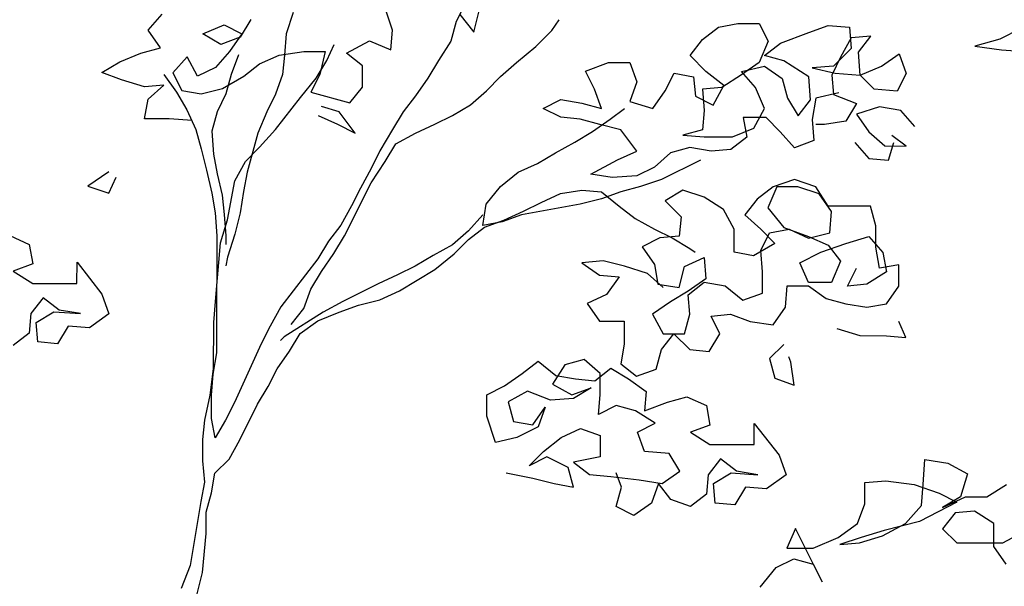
# Model space of a CAD drawing. Header units: millimetres. Extents: x 7407.82 to 7409.94, y 16581.93 to 16584.76.
# Tile 16 of 18: x 7408.91 to 7409.48, y 16584.09 to 16584.42. Entities that reach past the tile are written whole.
import ezdxf

# ---------------------------------------------------------------- set-up
doc = ezdxf.new("R2010")
doc.units = ezdxf.units.MM
doc.header["$LTSCALE"] = 150
doc.header["$MEASUREMENT"] = 0
doc.layers.get('0').update_dxf_attribs({"linetype": 'CONTINUOUS'})

msp = doc.modelspace()

# ---------------------------------------------------------------- linework, layer by layer
for p, q in [((7409.17301, 16584.43709), (7409.16269, 16584.4165)), ((7408.98352, 16584.41152), (7408.99177, 16584.42078)), ((7409.06796, 16584.42174), (7409.06383, 16584.40939)), ((7409.12562, 16584.41139), (7409.12151, 16584.42375)), ((7409.16475, 16584.42062), (7409.17298, 16584.41032)), ((7409.17298, 16584.41032), (7409.17608, 16584.42267)), ((7409.04325, 16584.41764), (7409.03706, 16584.40735)), ((7409.16269, 16584.4165), (7409.15959, 16584.40518)), ((7409.21829, 16584.4113), (7409.22241, 16584.41748)), ((7409.31508, 16584.41328), (7409.32641, 16584.41532)), ((7409.32641, 16584.41532), (7409.33876, 16584.41531)), ((7409.33876, 16584.41531), (7409.3439, 16584.40501)), ((7408.99072, 16584.40122), (7408.98352, 16584.41152)), ((7409.01544, 16584.40943), (7409.0278, 16584.41457)), ((7409.02573, 16584.40324), (7409.01544, 16584.40943)), ((7409.0278, 16584.41457), (7409.03809, 16584.40941)), ((7409.03809, 16584.40941), (7409.03087, 16584.39912)), ((7409.06383, 16584.40939), (7409.06279, 16584.39703)), ((7409.12458, 16584.40006), (7409.12562, 16584.41139)), ((7409.20901, 16584.40205), (7409.21829, 16584.4113)), ((7409.30581, 16584.40608), (7409.31508, 16584.41328)), ((7409.35111, 16584.40398), (7409.36759, 16584.41014)), ((7409.36759, 16584.41014), (7409.37892, 16584.41425)), ((7409.37892, 16584.41425), (7409.39128, 16584.41321)), ((7409.39128, 16584.41321), (7409.39229, 16584.40085)), ((7409.49095, 16584.41244), (7409.47859, 16584.40628)), ((7409.03706, 16584.40735), (7409.02573, 16584.40324)), ((7409.09883, 16584.39803), (7409.11222, 16584.40522)), ((7409.11222, 16584.40522), (7409.12458, 16584.40006)), ((7409.15959, 16584.40518), (7409.15237, 16584.39386)), ((7409.29859, 16584.39682), (7409.30581, 16584.40608)), ((7409.3439, 16584.40501), (7409.33874, 16584.39266)), ((7409.34184, 16584.39678), (7409.35111, 16584.40398)), ((7409.3923, 16584.40703), (7409.38611, 16584.39571)), ((7409.40363, 16584.40805), (7409.3923, 16584.40703)), ((7409.39641, 16584.39879), (7409.40363, 16584.40805)), ((7409.47859, 16584.40628), (7409.46417, 16584.40217)), ((7408.96703, 16584.393), (7408.97939, 16584.39814)), ((7408.97939, 16584.39814), (7408.99072, 16584.40122)), ((7409.03087, 16584.39912), (7409.02263, 16584.38986)), ((7409.0597, 16584.39703), (7409.07412, 16584.39908)), ((7409.07412, 16584.39908), (7409.08648, 16584.39907)), ((7409.08648, 16584.39907), (7409.08338, 16584.38569)), ((7409.0875, 16584.39392), (7409.09163, 16584.40318)), ((7409.10809, 16584.39081), (7409.09883, 16584.39803)), ((7409.19768, 16584.39279), (7409.20901, 16584.40205)), ((7409.39229, 16584.40085), (7409.38199, 16584.39056)), ((7409.39743, 16584.3854), (7409.39641, 16584.39879)), ((7409.40979, 16584.39054), (7409.42009, 16584.39773)), ((7409.42009, 16584.39773), (7409.4242, 16584.3864)), ((7409.46417, 16584.40217), (7409.47962, 16584.4001)), ((7409.47962, 16584.4001), (7409.493, 16584.39906)), ((7408.95673, 16584.38683), (7408.96703, 16584.393)), ((7409.00616, 16584.39605), (7408.99791, 16584.38679)), ((7409.01233, 16584.38472), (7409.00616, 16584.39605)), ((7409.03602, 16584.39706), (7409.03189, 16584.38573)), ((7409.04837, 16584.3919), (7409.0597, 16584.39703)), ((7409.06279, 16584.39703), (7409.06175, 16584.38571)), ((7409.08131, 16584.38363), (7409.0875, 16584.39392)), ((7409.15237, 16584.39386), (7409.14618, 16584.38357)), ((7409.1884, 16584.38456), (7409.19768, 16584.39279)), ((7409.23783, 16584.3876), (7409.25122, 16584.39274)), ((7409.25122, 16584.39274), (7409.26358, 16584.39273)), ((7409.26358, 16584.39273), (7409.26768, 16584.3814)), ((7409.30785, 16584.38754), (7409.29859, 16584.39682)), ((7409.33874, 16584.39266), (7409.32844, 16584.38546)), ((7409.35316, 16584.39368), (7409.34184, 16584.39678)), ((7409.36757, 16584.3844), (7409.35316, 16584.39368)), ((7409.38611, 16584.39571), (7409.38095, 16584.38541)), ((7408.96805, 16584.3827), (7408.95673, 16584.38683)), ((7408.99791, 16584.38679), (7409.00305, 16584.37649)), ((7409.02263, 16584.38986), (7409.01233, 16584.38472)), ((7409.0391, 16584.3847), (7409.04837, 16584.3919)), ((7409.10808, 16584.37846), (7409.10809, 16584.39081)), ((7409.24297, 16584.3773), (7409.23783, 16584.3876)), ((7409.28415, 16584.37623), (7409.28931, 16584.38653)), ((7409.28931, 16584.38653), (7409.30064, 16584.38446)), ((7409.31814, 16584.37929), (7409.30785, 16584.38754)), ((7409.32844, 16584.38752), (7409.34183, 16584.3906)), ((7409.33667, 16584.37825), (7409.32844, 16584.38752)), ((7409.34183, 16584.3906), (7409.35212, 16584.38338)), ((7409.38199, 16584.39056), (7409.36963, 16584.38954)), ((7409.36963, 16584.38954), (7409.38301, 16584.38644)), ((7409.38301, 16584.38644), (7409.39743, 16584.3854)), ((7409.39743, 16584.3854), (7409.40979, 16584.39054)), ((7409.4242, 16584.3864), (7409.41904, 16584.37611)), ((7408.98143, 16584.37857), (7408.96805, 16584.3827)), ((7408.99276, 16584.38577), (7408.99996, 16584.37547)), ((7409.02674, 16584.3775), (7409.0391, 16584.3847)), ((7409.03189, 16584.38573), (7409.02879, 16584.37441)), ((7409.06175, 16584.38571), (7409.05762, 16584.37438)), ((7409.07204, 16584.37231), (7409.08131, 16584.38363)), ((7409.08338, 16584.38569), (7409.07822, 16584.37539)), ((7409.14618, 16584.38357), (7409.13897, 16584.37328)), ((7409.18016, 16584.37633), (7409.1884, 16584.38456)), ((7409.26768, 16584.3814), (7409.26356, 16584.37008)), ((7409.30064, 16584.38446), (7409.30166, 16584.37313)), ((7409.32844, 16584.38546), (7409.31711, 16584.37826)), ((7409.35212, 16584.38338), (7409.3552, 16584.37205)), ((7409.36858, 16584.37101), (7409.36757, 16584.3844)), ((7409.38095, 16584.38541), (7409.38197, 16584.37409)), ((7409.40566, 16584.37715), (7409.39743, 16584.3854)), ((7408.99276, 16584.37959), (7408.98143, 16584.37857)), ((7408.98348, 16584.37136), (7408.99276, 16584.37959)), ((7408.99996, 16584.37547), (7409.00613, 16584.36516)), ((7409.00305, 16584.37649), (7409.01438, 16584.37442)), ((7409.01438, 16584.37442), (7409.02674, 16584.3775)), ((7409.07822, 16584.37539), (7409.10087, 16584.36919)), ((7409.10087, 16584.36919), (7409.10808, 16584.37846)), ((7409.17088, 16584.3681), (7409.18016, 16584.37633)), ((7409.24708, 16584.36597), (7409.24297, 16584.3773)), ((7409.27694, 16584.36594), (7409.28415, 16584.37623)), ((7409.31711, 16584.37826), (7409.30578, 16584.37724)), ((7409.30578, 16584.37724), (7409.3068, 16584.36489)), ((7409.31195, 16584.36797), (7409.31814, 16584.37929)), ((7409.34181, 16584.36589), (7409.33667, 16584.37825)), ((7409.38506, 16584.37511), (7409.37167, 16584.37204)), ((7409.41904, 16584.37611), (7409.40566, 16584.37715)), ((7408.98141, 16584.36004), (7408.98348, 16584.37136)), ((7409.02879, 16584.37441), (7409.02363, 16584.36412)), ((7409.05762, 16584.37438), (7409.05247, 16584.36409)), ((7409.0576, 16584.35379), (7409.07204, 16584.37231)), ((7409.13897, 16584.37328), (7409.13175, 16584.36402)), ((7409.2131, 16584.366), (7409.2234, 16584.37114)), ((7409.2234, 16584.37114), (7409.23575, 16584.36907)), ((7409.23575, 16584.36907), (7409.24708, 16584.36597)), ((7409.26356, 16584.37008), (7409.27694, 16584.36594)), ((7409.30166, 16584.37313), (7409.31195, 16584.36797)), ((7409.3552, 16584.37205), (7409.36137, 16584.36175)), ((7409.36137, 16584.36175), (7409.36858, 16584.37101)), ((7409.37167, 16584.37204), (7409.3696, 16584.35968)), ((7409.38197, 16584.37409), (7409.39535, 16584.36893)), ((7409.00613, 16584.36516), (7409.01127, 16584.35383)), ((7409.02363, 16584.36412), (7409.02054, 16584.35279)), ((7409.05247, 16584.36409), (7409.04731, 16584.35174)), ((7409.09468, 16584.36405), (7409.08439, 16584.36715)), ((7409.10394, 16584.35169), (7409.09468, 16584.36405)), ((7409.13175, 16584.36402), (7409.12556, 16584.35373)), ((7409.16058, 16584.36193), (7409.17088, 16584.3681)), ((7409.22339, 16584.36085), (7409.2131, 16584.366)), ((7409.25222, 16584.35979), (7409.26046, 16584.36596)), ((7409.3068, 16584.36489), (7409.30576, 16584.35356)), ((7409.33562, 16584.35456), (7409.34181, 16584.36589)), ((7409.39535, 16584.36893), (7409.38917, 16584.35863)), ((7409.40874, 16584.36685), (7409.39535, 16584.36275)), ((7409.42109, 16584.36478), (7409.40874, 16584.36685)), ((7409.42932, 16584.35551), (7409.42109, 16584.36478)), ((7408.99583, 16584.36002), (7408.98141, 16584.36004)), ((7409.00921, 16584.35898), (7408.99583, 16584.36002)), ((7409.08232, 16584.362), (7409.09365, 16584.35685)), ((7409.15028, 16584.35679), (7409.16058, 16584.36193)), ((7409.23472, 16584.35981), (7409.22339, 16584.36085)), ((7409.24604, 16584.35671), (7409.23472, 16584.35981)), ((7409.24192, 16584.35259), (7409.25222, 16584.35979)), ((7409.34283, 16584.36074), (7409.32945, 16584.36075)), ((7409.32945, 16584.36075), (7409.3315, 16584.34942)), ((7409.35106, 16584.35249), (7409.34283, 16584.36074)), ((7409.3696, 16584.35968), (7409.37062, 16584.34732)), ((7409.38917, 16584.35863), (7409.37681, 16584.35659)), ((7409.39535, 16584.36275), (7409.40255, 16584.35244)), ((7409.01127, 16584.35383), (7409.01435, 16584.3425)), ((7409.02054, 16584.35279), (7409.02155, 16584.33941)), ((7409.04833, 16584.3435), (7409.0576, 16584.35379)), ((7409.09365, 16584.35685), (7409.10394, 16584.35169)), ((7409.12556, 16584.35373), (7409.11834, 16584.34138)), ((7409.13895, 16584.35166), (7409.15028, 16584.35679)), ((7409.23161, 16584.34642), (7409.24192, 16584.35259)), ((7409.25839, 16584.35361), (7409.24604, 16584.35671)), ((7409.26765, 16584.34124), (7409.25839, 16584.35361)), ((7409.30576, 16584.35356), (7409.29443, 16584.35048)), ((7409.32326, 16584.34943), (7409.33562, 16584.35456)), ((7409.35929, 16584.34322), (7409.35106, 16584.35249)), ((7409.37681, 16584.35659), (7409.37166, 16584.35659)), ((7409.40255, 16584.35244), (7409.41181, 16584.3442)), ((7409.04731, 16584.35174), (7409.04111, 16584.32909)), ((7409.12762, 16584.34549), (7409.13895, 16584.35166)), ((7409.22028, 16584.34025), (7409.23161, 16584.34642)), ((7409.29443, 16584.35048), (7409.30678, 16584.34944)), ((7409.30678, 16584.34944), (7409.32326, 16584.34943)), ((7409.3315, 16584.34942), (7409.32222, 16584.34222)), ((7409.37062, 16584.34732), (7409.35929, 16584.34322)), ((7409.3943, 16584.34627), (7409.40253, 16584.337)), ((7409.41386, 16584.33596), (7409.41696, 16584.34625)), ((7409.42416, 16584.34419), (7409.41593, 16584.35037)), ((7409.01435, 16584.3425), (7409.01743, 16584.33014)), ((7409.04008, 16584.33527), (7409.04833, 16584.3435)), ((7409.11834, 16584.34138), (7409.11319, 16584.33109)), ((7409.12143, 16584.3352), (7409.12762, 16584.34549)), ((7409.25632, 16584.3361), (7409.26765, 16584.34124)), ((7409.29854, 16584.34327), (7409.28721, 16584.34019)), ((7409.31089, 16584.3412), (7409.29854, 16584.34327)), ((7409.32222, 16584.34222), (7409.31089, 16584.3412)), ((7409.41181, 16584.3442), (7409.42416, 16584.34419)), ((7409.02155, 16584.33941), (7409.0236, 16584.32808)), ((7409.03389, 16584.32395), (7409.04008, 16584.33527)), ((7409.11318, 16584.32285), (7409.12143, 16584.3352)), ((7409.20998, 16584.33409), (7409.22028, 16584.34025)), ((7409.24086, 16584.32788), (7409.25632, 16584.3361)), ((7409.28721, 16584.34019), (7409.27794, 16584.33196)), ((7409.30471, 16584.33606), (7409.28205, 16584.32475)), ((7409.40253, 16584.337), (7409.41386, 16584.33596)), ((7408.96079, 16584.32917), (7408.94843, 16584.32094)), ((7409.01743, 16584.33014), (7409.0205, 16584.31675)), ((7409.04111, 16584.32909), (7409.03904, 16584.31777)), ((7409.11319, 16584.33109), (7409.107, 16584.31976)), ((7409.19865, 16584.32895), (7409.20998, 16584.33409)), ((7409.27794, 16584.33196), (7409.26763, 16584.32683)), ((7408.96078, 16584.31681), (7408.96491, 16584.32607)), ((7409.0236, 16584.32808), (7409.02668, 16584.31572)), ((7409.02976, 16584.3013), (7409.03389, 16584.32395)), ((7409.18834, 16584.32072), (7409.19865, 16584.32895)), ((7409.25322, 16584.32581), (7409.24086, 16584.32788)), ((7409.26763, 16584.32683), (7409.25322, 16584.32581)), ((7409.28205, 16584.32475), (7409.26969, 16584.32065)), ((7409.35927, 16584.32468), (7409.34691, 16584.32057)), ((7409.37163, 16584.32055), (7409.35927, 16584.32468)), ((7408.94843, 16584.32094), (7408.96078, 16584.31681)), ((7409.03904, 16584.31777), (7409.03697, 16584.30541)), ((7409.09771, 16584.29197), (7409.11318, 16584.32285)), ((7409.107, 16584.31976), (7409.10184, 16584.30947)), ((7409.1801, 16584.31043), (7409.18834, 16584.32072)), ((7409.22335, 16584.31657), (7409.23571, 16584.31862)), ((7409.23571, 16584.31862), (7409.24703, 16584.31758)), ((7409.24703, 16584.31758), (7409.25732, 16584.30933)), ((7409.25836, 16584.31757), (7409.24703, 16584.31346)), ((7409.26969, 16584.32065), (7409.25836, 16584.31757)), ((7409.2944, 16584.31856), (7409.2841, 16584.31239)), ((7409.30675, 16584.31443), (7409.2944, 16584.31856)), ((7409.34691, 16584.32057), (7409.33764, 16584.31338)), ((7409.34897, 16584.32057), (7409.34381, 16584.30822)), ((7409.36133, 16584.32056), (7409.34897, 16584.32057)), ((7409.37368, 16584.31643), (7409.36133, 16584.32056)), ((7409.37882, 16584.30922), (7409.37163, 16584.32055)), ((7409.0205, 16584.31675), (7409.02255, 16584.30543)), ((7409.02668, 16584.31572), (7409.0277, 16584.30439)), ((7409.21202, 16584.31143), (7409.22335, 16584.31657)), ((7409.24703, 16584.31346), (7409.23467, 16584.31038)), ((7409.2841, 16584.31239), (7409.29336, 16584.30312)), ((7409.31807, 16584.30722), (7409.30675, 16584.31443)), ((7409.33764, 16584.31338), (7409.33042, 16584.30412)), ((7409.38088, 16584.30613), (7409.37368, 16584.31643)), ((7409.10184, 16584.30947), (7409.09565, 16584.29815)), ((7409.17803, 16584.29808), (7409.1801, 16584.31043)), ((7409.19039, 16584.30115), (7409.20172, 16584.30629)), ((7409.23467, 16584.31038), (7409.20068, 16584.30423)), ((7409.20172, 16584.30629), (7409.21202, 16584.31143)), ((7409.25732, 16584.30933), (7409.26658, 16584.30211)), ((7409.32424, 16584.29588), (7409.31807, 16584.30722)), ((7409.34381, 16584.30822), (7409.35307, 16584.29689)), ((7409.40354, 16584.3092), (7409.37882, 16584.30922)), ((7409.37984, 16584.29377), (7409.38088, 16584.30613)), ((7409.40662, 16584.29787), (7409.40354, 16584.3092)), ((7409.02255, 16584.30543), (7409.02357, 16584.29204)), ((7409.02562, 16584.28792), (7409.02976, 16584.3013)), ((7409.0277, 16584.30439), (7409.02872, 16584.29204)), ((7409.03697, 16584.30541), (7409.03387, 16584.29306)), ((7409.17803, 16584.30425), (7409.16979, 16584.29499)), ((7409.17906, 16584.29705), (7409.19039, 16584.30115)), ((7409.20068, 16584.30423), (7409.18935, 16584.30013)), ((7409.26658, 16584.30211), (7409.2779, 16584.29593)), ((7409.29336, 16584.30312), (7409.29232, 16584.29179)), ((7409.33042, 16584.30412), (7409.33968, 16584.29587)), ((7409.09565, 16584.29815), (7409.08844, 16584.28889)), ((7409.16979, 16584.29499), (7409.16051, 16584.28677)), ((7409.16978, 16584.28985), (7409.17906, 16584.29705)), ((7409.18935, 16584.30013), (7409.17803, 16584.29808)), ((7409.2779, 16584.29593), (7409.2882, 16584.29077)), ((7409.32423, 16584.2825), (7409.32424, 16584.29588)), ((7409.33968, 16584.29587), (7409.34791, 16584.28762)), ((7409.34483, 16584.29381), (7409.35616, 16584.29585)), ((7409.35307, 16584.29689), (7409.36748, 16584.29172)), ((7409.35616, 16584.29585), (7409.36748, 16584.2907)), ((7409.4066, 16584.28551), (7409.40662, 16584.29787)), ((7408.9031, 16584.29215), (7408.91442, 16584.28699)), ((7409.02357, 16584.29204), (7409.02354, 16584.26527)), ((7409.02872, 16584.29204), (7409.02871, 16584.28689)), ((7409.03387, 16584.29306), (7409.02974, 16584.27968)), ((7409.09152, 16584.28168), (7409.09771, 16584.29197)), ((7409.16154, 16584.28162), (7409.16978, 16584.28985)), ((7409.28099, 16584.29077), (7409.27069, 16584.28564)), ((7409.29232, 16584.29179), (7409.28099, 16584.29077)), ((7409.2882, 16584.29077), (7409.29849, 16584.28458)), ((7409.33967, 16584.28351), (7409.34483, 16584.29381)), ((7409.36748, 16584.2907), (7409.37984, 16584.29377)), ((7409.36748, 16584.29172), (7409.3788, 16584.28657)), ((7409.3891, 16584.28759), (7409.40249, 16584.29169)), ((7409.40249, 16584.29169), (7409.41072, 16584.28242)), ((7408.91442, 16584.28699), (7408.91647, 16584.27566)), ((7409.02458, 16584.27659), (7409.02562, 16584.28792)), ((7409.08844, 16584.28889), (7409.08225, 16584.2786)), ((7409.16051, 16584.28677), (7409.14918, 16584.2806)), ((7409.27069, 16584.28564), (7409.27788, 16584.27533)), ((7409.29849, 16584.28458), (7409.30157, 16584.28252)), ((7409.34791, 16584.28762), (7409.33555, 16584.28043)), ((7409.34069, 16584.27116), (7409.33967, 16584.28351)), ((7409.37468, 16584.28245), (7409.3891, 16584.28759)), ((7409.3788, 16584.28657), (7409.386, 16584.27729)), ((7409.40865, 16584.27315), (7409.4066, 16584.28551)), ((7409.02974, 16584.27968), (7409.0287, 16584.27453)), ((7409.08225, 16584.2786), (7409.0606, 16584.25082)), ((7409.0843, 16584.27139), (7409.09152, 16584.28168)), ((7409.14918, 16584.2806), (7409.13888, 16584.27443)), ((7409.1502, 16584.27236), (7409.16154, 16584.28162)), ((7409.29539, 16584.27429), (7409.30672, 16584.27942)), ((7409.30672, 16584.27942), (7409.30774, 16584.26707)), ((7409.33555, 16584.28043), (7409.32423, 16584.2825)), ((7409.36232, 16584.27628), (7409.37468, 16584.28245)), ((7409.41072, 16584.28242), (7409.41277, 16584.27109)), ((7408.91647, 16584.27566), (7408.90514, 16584.27155)), ((7408.9422, 16584.26431), (7408.94221, 16584.27667)), ((7408.94221, 16584.27667), (7408.95661, 16584.25812)), ((7409.02354, 16584.26321), (7409.02458, 16584.27659)), ((7409.13888, 16584.27443), (7409.12858, 16584.26929)), ((7409.1296, 16584.26002), (7409.1502, 16584.27236)), ((7409.24803, 16584.27742), (7409.23567, 16584.2764)), ((7409.23567, 16584.2764), (7409.24596, 16584.26918)), ((7409.26038, 16584.27432), (7409.24803, 16584.27742)), ((7409.27376, 16584.27019), (7409.26038, 16584.27432)), ((7409.27788, 16584.27533), (7409.27993, 16584.264)), ((7409.29229, 16584.26193), (7409.29539, 16584.27429)), ((7409.36746, 16584.26495), (7409.36232, 16584.27628)), ((7409.386, 16584.27729), (7409.38084, 16584.26494)), ((7409.39011, 16584.26287), (7409.39527, 16584.27317)), ((7409.41998, 16584.2752), (7409.40865, 16584.27315)), ((7409.41997, 16584.26285), (7409.41998, 16584.2752)), ((7408.90514, 16584.27155), (7408.91646, 16584.26434)), ((7409.07811, 16584.2611), (7409.0843, 16584.27139)), ((7409.12858, 16584.26929), (7409.11724, 16584.26415)), ((7409.24596, 16584.26918), (7409.25728, 16584.26814)), ((7409.25728, 16584.26814), (7409.25007, 16584.25785)), ((7409.28302, 16584.26194), (7409.27376, 16584.27019)), ((7409.30774, 16584.26707), (7409.29743, 16584.25987)), ((7409.34068, 16584.2588), (7409.34069, 16584.27116)), ((7409.41277, 16584.27109), (7409.40144, 16584.26389)), ((7408.91646, 16584.26434), (7408.9422, 16584.26431)), ((7409.02354, 16584.26527), (7409.0225, 16584.25394)), ((7409.02351, 16584.22408), (7409.02354, 16584.26321)), ((7409.07398, 16584.24978), (7409.07811, 16584.2611)), ((7409.11724, 16584.26415), (7409.09664, 16584.25387)), ((7409.27993, 16584.264), (7409.29229, 16584.26193)), ((7409.29743, 16584.25781), (7409.30671, 16584.26501)), ((7409.30671, 16584.26501), (7409.31906, 16584.26294)), ((7409.31906, 16584.26294), (7409.32935, 16584.25469)), ((7409.35406, 16584.25055), (7409.3551, 16584.26291)), ((7409.3551, 16584.26291), (7409.36746, 16584.26289)), ((7409.38084, 16584.26494), (7409.36746, 16584.26495)), ((7409.36746, 16584.26289), (7409.37775, 16584.25568)), ((7409.40144, 16584.26389), (7409.39011, 16584.26287)), ((7409.41275, 16584.25256), (7409.41997, 16584.26285)), ((7408.92263, 16584.25609), (7408.91541, 16584.24683)), ((7408.93189, 16584.24888), (7408.92263, 16584.25609)), ((7408.95661, 16584.25812), (7408.96072, 16584.24679)), ((7409.10591, 16584.25181), (7409.11827, 16584.25488)), ((7409.11827, 16584.25488), (7409.1296, 16584.26002)), ((7409.25007, 16584.25785), (7409.23874, 16584.25271)), ((7409.29743, 16584.25987), (7409.28713, 16584.2537)), ((7409.29845, 16584.24648), (7409.29743, 16584.25781)), ((7409.32935, 16584.25469), (7409.34068, 16584.2588)), ((7409.37775, 16584.25568), (7409.38907, 16584.25258)), ((7408.94424, 16584.24681), (7408.93189, 16584.24888)), ((7409.0225, 16584.25394), (7409.02146, 16584.24159)), ((7409.0606, 16584.25082), (7409.05441, 16584.2395)), ((7409.06677, 16584.24052), (7409.07398, 16584.24978)), ((7409.09664, 16584.25387), (7409.08531, 16584.24771)), ((7409.09458, 16584.2477), (7409.10591, 16584.25181)), ((7409.23874, 16584.25271), (7409.24593, 16584.24241)), ((7409.28713, 16584.2537), (7409.27683, 16584.2465)), ((7409.34684, 16584.24026), (7409.35406, 16584.25055)), ((7409.38907, 16584.25258), (7409.40142, 16584.25051)), ((7409.40142, 16584.25051), (7409.41275, 16584.25256)), ((7408.91541, 16584.24683), (7408.91437, 16584.23551)), ((7408.9185, 16584.24168), (7408.9288, 16584.24785)), ((7408.9288, 16584.24785), (7408.94424, 16584.24681)), ((7408.96072, 16584.24679), (7408.94938, 16584.23856)), ((7409.08531, 16584.24771), (7409.06264, 16584.23331)), ((7409.08222, 16584.24256), (7409.09458, 16584.2477)), ((7409.27683, 16584.2465), (7409.283, 16584.23517)), ((7409.29535, 16584.23516), (7409.29845, 16584.24648)), ((7409.31081, 16584.24544), (7409.32213, 16584.24646)), ((7409.31595, 16584.23514), (7409.31081, 16584.24544)), ((7409.32213, 16584.24646), (7409.33346, 16584.24233)), ((7408.91951, 16584.23035), (7408.9185, 16584.24168)), ((7408.93703, 16584.23961), (7408.93084, 16584.22931)), ((7408.94938, 16584.23856), (7408.93703, 16584.23961)), ((7409.02146, 16584.24159), (7409.02144, 16584.21482)), ((7409.05441, 16584.2395), (7409.04925, 16584.22921)), ((7409.07191, 16584.23536), (7409.08222, 16584.24256)), ((7409.24593, 16584.24241), (7409.26035, 16584.2424)), ((7409.26035, 16584.2424), (7409.26034, 16584.22901)), ((7409.33346, 16584.24233), (7409.34684, 16584.24026)), ((7409.38391, 16584.23817), (7409.39729, 16584.23404)), ((7409.42406, 16584.23298), (7409.41995, 16584.24225)), ((7408.91437, 16584.23551), (7408.9051, 16584.22831)), ((7409.06264, 16584.23331), (7409.06058, 16584.23125)), ((7409.06572, 16584.22507), (7409.07191, 16584.23536)), ((7409.28196, 16584.2259), (7409.28917, 16584.23516)), ((7409.283, 16584.23517), (7409.29535, 16584.23516)), ((7409.28917, 16584.23516), (7409.29843, 16584.22589)), ((7409.30976, 16584.22485), (7409.31595, 16584.23514)), ((7409.39729, 16584.23404), (7409.41273, 16584.23402)), ((7409.41273, 16584.23402), (7409.42406, 16584.23298)), ((7408.93084, 16584.22931), (7408.91951, 16584.23035)), ((7409.04925, 16584.22921), (7409.03378, 16584.19524)), ((7409.26034, 16584.22901), (7409.25827, 16584.21769)), ((7409.35301, 16584.22893), (7409.34476, 16584.2207)), ((7409.02144, 16584.21173), (7409.02351, 16584.22408)), ((7409.05851, 16584.21478), (7409.06572, 16584.22507)), ((7409.23709, 16584.22023), (7409.22576, 16584.21716)), ((7409.24635, 16584.21199), (7409.23709, 16584.22023)), ((7409.27886, 16584.21458), (7409.28196, 16584.2259)), ((7409.29843, 16584.22589), (7409.30976, 16584.22485)), ((7409.34476, 16584.2207), (7409.34784, 16584.20937)), ((7409.35712, 16584.21863), (7409.35609, 16584.22172)), ((7409.02144, 16584.21482), (7409.01937, 16584.19937)), ((7409.05335, 16584.20449), (7409.05851, 16584.21478)), ((7409.20104, 16584.21203), (7409.21031, 16584.21923)), ((7409.21031, 16584.21923), (7409.2206, 16584.21098)), ((7409.22576, 16584.21716), (7409.21854, 16584.20584)), ((7409.24325, 16584.20787), (7409.25253, 16584.21507)), ((7409.25253, 16584.21507), (7409.26282, 16584.20888)), ((7409.25827, 16584.21769), (7409.26753, 16584.21047)), ((7409.26753, 16584.21047), (7409.27886, 16584.21458)), ((7409.35917, 16584.20524), (7409.35712, 16584.21863)), ((7409.0204, 16584.19937), (7409.02144, 16584.21173)), ((7409.19074, 16584.20483), (7409.20104, 16584.21203)), ((7409.2206, 16584.21098), (7409.23193, 16584.20891)), ((7409.23193, 16584.20891), (7409.24325, 16584.20787)), ((7409.24634, 16584.19963), (7409.24635, 16584.21199)), ((7409.26282, 16584.20888), (7409.27311, 16584.20167)), ((7409.34784, 16584.20937), (7409.35917, 16584.20524)), ((7409.04716, 16584.1942), (7409.05335, 16584.20449)), ((7409.18044, 16584.19969), (7409.19074, 16584.20483)), ((7409.21854, 16584.20584), (7409.22986, 16584.19965)), ((7409.22986, 16584.19965), (7409.24119, 16584.20376)), ((7409.24119, 16584.20376), (7409.23089, 16584.19759)), ((7409.01937, 16584.19937), (7409.01626, 16584.18496)), ((7409.02038, 16584.18599), (7409.0204, 16584.19937)), ((7409.18042, 16584.18734), (7409.18044, 16584.19969)), ((7409.20412, 16584.20173), (7409.19279, 16584.19556)), ((7409.2175, 16584.19657), (7409.20412, 16584.20173)), ((7409.23089, 16584.19759), (7409.2175, 16584.19657)), ((7409.2453, 16584.18831), (7409.24634, 16584.19963)), ((7409.27311, 16584.20167), (7409.27207, 16584.19034)), ((7409.28546, 16584.19548), (7409.29679, 16584.19856)), ((7409.29679, 16584.19856), (7409.30811, 16584.1934)), ((7409.03378, 16584.19524), (7409.02862, 16584.18495)), ((7409.03685, 16584.17361), (7409.04716, 16584.1942)), ((7409.19279, 16584.19556), (7409.19587, 16584.18423)), ((7409.20719, 16584.18216), (7409.21441, 16584.19245)), ((7409.21441, 16584.19245), (7409.21028, 16584.18113)), ((7409.2556, 16584.19345), (7409.2453, 16584.18831)), ((7409.26692, 16584.19035), (7409.2556, 16584.19345)), ((7409.27207, 16584.19034), (7409.28546, 16584.19548)), ((7409.30811, 16584.1934), (7409.31016, 16584.18207)), ((7409.02243, 16584.17466), (7409.02038, 16584.18599)), ((7409.18556, 16584.17189), (7409.18042, 16584.18734)), ((7409.27824, 16584.18313), (7409.26692, 16584.19035)), ((7409.01626, 16584.18496), (7409.01522, 16584.17363)), ((7409.02862, 16584.18495), (7409.02243, 16584.17466)), ((7409.19587, 16584.18423), (7409.20719, 16584.18216)), ((7409.21028, 16584.18113), (7409.19792, 16584.17496)), ((7409.26794, 16584.17799), (7409.27824, 16584.18313)), ((7409.31016, 16584.18207), (7409.29883, 16584.17796)), ((7409.33589, 16584.17072), (7409.3359, 16584.18308)), ((7409.3359, 16584.18308), (7409.3503, 16584.16453)), ((7409.19792, 16584.17496), (7409.18556, 16584.17189)), ((7409.21336, 16584.16671), (7409.22366, 16584.17494)), ((7409.22366, 16584.17494), (7409.23499, 16584.18008)), ((7409.23499, 16584.18008), (7409.24631, 16584.17595)), ((7409.24631, 16584.17595), (7409.2463, 16584.16359)), ((7409.27205, 16584.16666), (7409.26794, 16584.17799)), ((7409.29883, 16584.17796), (7409.31015, 16584.17074)), ((7409.01522, 16584.17363), (7409.01521, 16584.16128)), ((7409.03066, 16584.16229), (7409.03685, 16584.17361)), ((7409.31015, 16584.17074), (7409.33589, 16584.17072)), ((7409.20511, 16584.15848), (7409.21336, 16584.16671)), ((7409.21541, 16584.16362), (7409.20511, 16584.15848)), ((7409.22776, 16584.15743), (7409.21541, 16584.16362)), ((7409.2463, 16584.16359), (7409.23085, 16584.16052)), ((7409.28646, 16584.16562), (7409.27205, 16584.16666)), ((7409.29263, 16584.15531), (7409.28646, 16584.16562)), ((7409.3503, 16584.16453), (7409.35441, 16584.1532)), ((7409.01521, 16584.16128), (7409.01623, 16584.14892)), ((7409.02241, 16584.15406), (7409.03066, 16584.16229)), ((7409.23084, 16584.1461), (7409.22776, 16584.15743)), ((7409.23085, 16584.16052), (7409.24011, 16584.1533)), ((7409.31632, 16584.1625), (7409.3091, 16584.15324)), ((7409.32558, 16584.15528), (7409.31632, 16584.1625)), ((7409.43409, 16584.14763), (7409.43513, 16584.16205)), ((7409.43513, 16584.16205), (7409.44852, 16584.15998)), ((7409.44852, 16584.15998), (7409.45984, 16584.15379)), ((7409.02034, 16584.14274), (7409.02241, 16584.15406)), ((7409.19172, 16584.15438), (7409.20716, 16584.15127)), ((7409.24011, 16584.1533), (7409.25247, 16584.15226)), ((7409.25247, 16584.15226), (7409.26894, 16584.15019)), ((7409.25864, 16584.14608), (7409.25556, 16584.15432)), ((7409.28233, 16584.14812), (7409.29263, 16584.15531)), ((7409.3091, 16584.15324), (7409.30806, 16584.14191)), ((7409.31219, 16584.14809), (7409.32249, 16584.15426)), ((7409.32249, 16584.15426), (7409.33793, 16584.15321)), ((7409.33793, 16584.15321), (7409.32558, 16584.15528)), ((7409.35441, 16584.1532), (7409.34308, 16584.14497)), ((7409.45984, 16584.15379), (7409.45571, 16584.1404)), ((7409.01623, 16584.14892), (7409.01416, 16584.1376)), ((7409.20716, 16584.15127), (7409.21952, 16584.14817)), ((7409.21952, 16584.14817), (7409.23084, 16584.1461)), ((7409.25554, 16584.13475), (7409.25864, 16584.14608)), ((7409.26894, 16584.15019), (7409.28233, 16584.14812)), ((7409.28027, 16584.14812), (7409.27614, 16584.13679)), ((7409.28747, 16584.13884), (7409.28027, 16584.14812)), ((7409.31321, 16584.13676), (7409.31219, 16584.14809)), ((7409.33072, 16584.14601), (7409.32453, 16584.13572)), ((7409.34308, 16584.14497), (7409.33072, 16584.14601)), ((7409.4001, 16584.13634), (7409.40011, 16584.14869)), ((7409.40011, 16584.14869), (7409.41247, 16584.14971)), ((7409.41247, 16584.14971), (7409.42894, 16584.14764)), ((7409.42894, 16584.14764), (7409.44335, 16584.14248)), ((7409.43305, 16584.13528), (7409.43409, 16584.14763)), ((7409.47115, 16584.14039), (7409.48248, 16584.14759)), ((7409.01724, 16584.13142), (7409.02034, 16584.14274)), ((7409.30806, 16584.14191), (7409.29879, 16584.13471)), ((7409.44335, 16584.14248), (7409.45364, 16584.13732)), ((7409.45571, 16584.1404), (7409.4454, 16584.13424)), ((7409.4454, 16584.13424), (7409.45879, 16584.1404)), ((7409.45879, 16584.1404), (7409.47115, 16584.14039)), ((7409.01416, 16584.1376), (7409.00795, 16584.10053)), ((7409.26584, 16584.1296), (7409.25554, 16584.13475)), ((7409.27614, 16584.13679), (7409.26584, 16584.1296)), ((7409.29879, 16584.13471), (7409.28747, 16584.13884)), ((7409.32453, 16584.13572), (7409.31321, 16584.13676)), ((7409.39597, 16584.12501), (7409.4001, 16584.13634)), ((7409.42377, 16584.12499), (7409.43305, 16584.13528)), ((7409.45364, 16584.13732), (7409.43201, 16584.12601)), ((7409.01723, 16584.11906), (7409.01724, 16584.13142)), ((7409.45261, 16584.13114), (7409.44539, 16584.12188)), ((7409.46394, 16584.13216), (7409.45261, 16584.13114)), ((7409.47526, 16584.12494), (7409.46394, 16584.13216)), ((7409.38464, 16584.11679), (7409.39597, 16584.12501)), ((7409.41038, 16584.11779), (7409.42377, 16584.12499)), ((7409.43201, 16584.12601), (7409.41141, 16584.12088)), ((7409.47524, 16584.11156), (7409.47526, 16584.12494)), ((7409.01515, 16584.09641), (7409.01723, 16584.11906)), ((7409.35993, 16584.12196), (7409.35477, 16584.11064)), ((7409.37535, 16584.09105), (7409.35993, 16584.12196)), ((7409.39699, 16584.11369), (7409.41038, 16584.11779)), ((7409.41141, 16584.12088), (7409.39802, 16584.11678)), ((7409.44539, 16584.12188), (7409.45362, 16584.11364)), ((7409.48039, 16584.11361), (7409.49379, 16584.12081)), ((7409.37022, 16584.11062), (7409.38464, 16584.11679)), ((7409.39802, 16584.11678), (7409.38566, 16584.11267)), ((7409.38566, 16584.11267), (7409.39699, 16584.11369)), ((7409.45362, 16584.11364), (7409.48039, 16584.11361)), ((7409.48244, 16584.10125), (7409.47524, 16584.11156)), ((7409.35477, 16584.11064), (7409.37022, 16584.11062)), ((7409.00795, 16584.10053), (7409.00279, 16584.08715)), ((7409.34858, 16584.09932), (7409.35888, 16584.10445)), ((7409.35888, 16584.10445), (7409.37021, 16584.10136)), ((7409.37021, 16584.10136), (7409.37535, 16584.09105)), ((7409.01205, 16584.08405), (7409.01515, 16584.09641)), ((7409.3393, 16584.088), (7409.34858, 16584.09932))]:
    msp.add_line(p, q)

doc.saveas('drawing.dxf')
